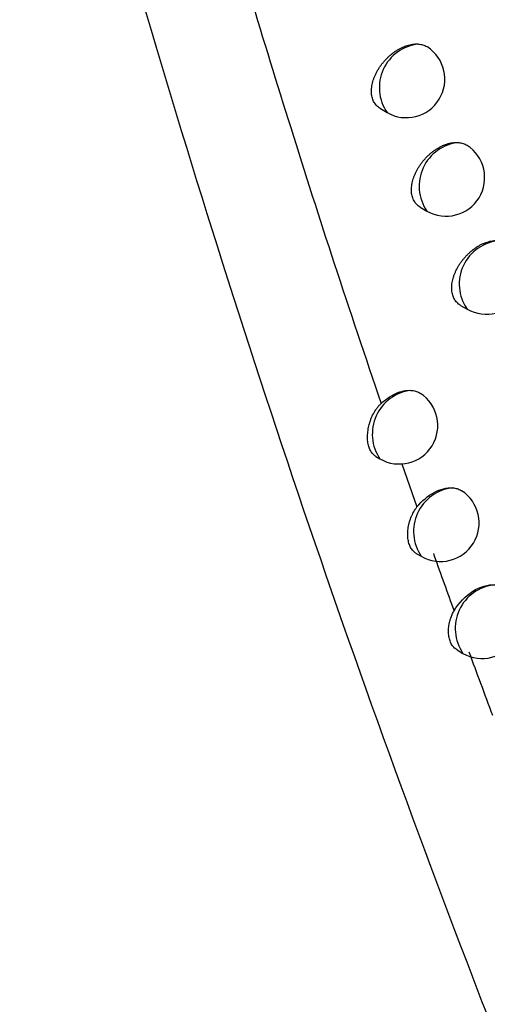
# Model space of a CAD drawing. Header units: millimetres. Extents: x -0.41 to 0.79, y -0.23 to 0.59.
# Tile 66 of 83: x 0.61567 to 0.62174, y 0.26877 to 0.28155. Entities that reach past the tile are written whole.
import ezdxf

# ---------------------------------------------------------------- set-up
doc = ezdxf.new("R2010")
doc.units = ezdxf.units.MM

msp = doc.modelspace()

# ---------------------------------------------------------------- linework, layer by layer
at = {"color": 7, "linetype": 'Continuous', "lineweight": 25}
for p, q in [((0.6203500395, 0.2803982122), (0.6204370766, 0.2803479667)), ((0.6208685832, 0.2791184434), (0.6209543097, 0.2790689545)), ((0.6213912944, 0.2778444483), (0.6214757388, 0.2777956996)), ((0.6202935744, 0.275881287), (0.6203455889, 0.2758512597)), ((0.6208162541, 0.274623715), (0.6208821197, 0.2745856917)), ((0.621346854, 0.2733697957), (0.6214227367, 0.2733259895))]:
    msp.add_line(p, q, dxfattribs=at)
at = {"color": 9, "linetype": 'Continuous', "lineweight": 25}
msp.add_line((0.6206291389, 0.2757887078), (0.6208253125, 0.2752265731), dxfattribs=at)
for centre, radius, start, end in [((0.6209070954, 0.2806707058), 0.0005701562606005, 96.2842669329, 214.4754957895), ((0.6214226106, 0.2793921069), 0.0005689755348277, 95.5945696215, 214.607732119), ((0.621942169, 0.2781192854), 0.0005676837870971, 94.8623955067, 214.7509635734), ((0.6208168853, 0.276173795), 0.0005710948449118, 96.9950708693, 214.3860926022), ((0.6213518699, 0.2749086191), 0.0005700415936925, 96.3560248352, 214.5063868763), ((0.6218908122, 0.273649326), 0.0005688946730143, 95.6796321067, 214.6358811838)]:
    msp.add_arc(centre, radius, start, end, dxfattribs=at)
at = {"color": 7, "linetype": 'Continuous', "lineweight": 25}
for centre, start, end in [((0.6206870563, 0.2807809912), 240.0026882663, 56.8860160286), ((0.6212042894, 0.2795019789), 240.0026882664, 57.1289393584), ((0.6217257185, 0.2782287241), 240.0026882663, 57.4748593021), ((0.6205955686, 0.2762842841), 240.0026882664, 56.6240269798), ((0.6211320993, 0.2750187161), 240.0026882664, 56.8775005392), ((0.6216727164, 0.273759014), 240.0026882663, 57.1173722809)]:
    msp.add_arc(centre, 0.0005, start, end, dxfattribs=at)
for points, knots in [([(0.623105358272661, 0.2652140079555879), (0.6229938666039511, 0.2654851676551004), (0.622436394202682, 0.2668410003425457), (0.6210331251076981, 0.2704035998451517), (0.6190263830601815, 0.2760039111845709), (0.6169380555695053, 0.2827531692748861), (0.615155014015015, 0.2893995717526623), (0.6142110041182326, 0.2938027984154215), (0.6137491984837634, 0.2959568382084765)], [0, 0, 0, 0, 0.0280700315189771, 0.1403536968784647, 0.364943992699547, 0.5897806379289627, 0.7993224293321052, 0.9999999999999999, 0.9999999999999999, 0.9999999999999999, 0.9999999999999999]), ([(0.6159453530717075, 0.292146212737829), (0.6160300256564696, 0.2917783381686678), (0.616200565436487, 0.291037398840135), (0.6164673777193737, 0.2899245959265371), (0.6167447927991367, 0.2888011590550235), (0.6170337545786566, 0.2876677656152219), (0.6173343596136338, 0.2865245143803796), (0.6176469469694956, 0.2853716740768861), (0.6179717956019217, 0.2842094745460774), (0.6183092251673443, 0.2830381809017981), (0.6187117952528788, 0.2816818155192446), (0.6191905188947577, 0.2801273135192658), (0.6197557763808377, 0.278361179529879), (0.6201558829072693, 0.2771749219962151), (0.6203597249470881, 0.2765705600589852)], [0, 0, 0, 0, 0.0685208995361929, 0.1380085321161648, 0.2084668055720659, 0.2798998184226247, 0.3523118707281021, 0.4257074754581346, 0.5000913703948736, 0.5754685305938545, 0.6518441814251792, 0.7634322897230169, 0.8794759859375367, 1, 1, 1, 1]), ([(0.6203501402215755, 0.2803983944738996), (0.6203490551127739, 0.2803989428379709), (0.6203396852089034, 0.2804036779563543), (0.6203239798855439, 0.280415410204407), (0.6203031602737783, 0.2804337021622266), (0.6202847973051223, 0.2804552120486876), (0.6202691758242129, 0.2804790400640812), (0.6202564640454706, 0.2805048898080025), (0.6202465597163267, 0.280532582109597), (0.6202393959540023, 0.2805625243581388), (0.6202352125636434, 0.2805940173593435), (0.6202339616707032, 0.2806266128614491), (0.6202355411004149, 0.2806601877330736), (0.6202400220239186, 0.2806951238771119), (0.6202473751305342, 0.2807307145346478), (0.6202574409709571, 0.2807665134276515), (0.6202701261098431, 0.2808024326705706), (0.6202855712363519, 0.2808387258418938), (0.6203035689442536, 0.2808747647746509), (0.6203238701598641, 0.2809101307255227), (0.6203463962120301, 0.2809447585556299), (0.6203712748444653, 0.2809787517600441), (0.6203981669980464, 0.2810115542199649), (0.6204267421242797, 0.2810427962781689), (0.6204569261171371, 0.2810724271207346), (0.6204888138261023, 0.2811004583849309), (0.6205219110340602, 0.2811263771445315), (0.6205558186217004, 0.2811499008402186), (0.620590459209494, 0.2811710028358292), (0.6206259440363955, 0.2811896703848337), (0.6206615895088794, 0.2812054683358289), (0.6206969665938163, 0.2812182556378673), (0.620732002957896, 0.2812280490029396), (0.6207668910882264, 0.2812348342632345), (0.6207973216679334, 0.2812379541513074), (0.6208232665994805, 0.2812386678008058), (0.6208375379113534, 0.2812378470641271), (0.6208446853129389, 0.2812374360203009)], [0, 0, 0, 0, 0.0038550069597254, 0.0332879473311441, 0.0629300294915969, 0.0932367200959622, 0.1237750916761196, 0.1527594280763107, 0.1819482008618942, 0.2117837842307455, 0.2418435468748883, 0.2705667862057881, 0.2994896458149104, 0.3290404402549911, 0.3588073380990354, 0.3875722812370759, 0.41653417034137, 0.4461128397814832, 0.4759027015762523, 0.5049880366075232, 0.5342708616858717, 0.5641714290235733, 0.5942833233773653, 0.6238242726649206, 0.6535661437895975, 0.6839380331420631, 0.7145262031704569, 0.7444560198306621, 0.7745915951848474, 0.8053755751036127, 0.8363835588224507, 0.8664603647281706, 0.896747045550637, 0.92769860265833, 0.9588813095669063, 0.9794068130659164, 1, 1, 1, 1]), ([(0.6208446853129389, 0.2812374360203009), (0.6208642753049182, 0.2812348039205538), (0.6208939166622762, 0.2812308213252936), (0.6209290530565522, 0.2812171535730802), (0.6209483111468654, 0.281207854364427), (0.6209578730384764, 0.2812010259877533), (0.62095986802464, 0.281199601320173)], [0, 0, 0, 0, 0.4616345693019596, 0.6984931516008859, 0.937093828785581, 1, 1, 1, 1]), ([(0.6208686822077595, 0.2791186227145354), (0.6208676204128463, 0.2791191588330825), (0.6208583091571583, 0.2791238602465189), (0.6208426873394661, 0.2791355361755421), (0.6208219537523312, 0.2791537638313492), (0.6208036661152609, 0.2791752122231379), (0.6207881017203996, 0.2791989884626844), (0.6207754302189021, 0.2792247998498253), (0.6207655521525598, 0.2792524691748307), (0.6207584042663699, 0.2792823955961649), (0.6207542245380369, 0.2793138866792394), (0.6207529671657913, 0.2793464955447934), (0.6207545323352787, 0.2793800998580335), (0.6207589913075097, 0.279415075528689), (0.6207663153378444, 0.2794507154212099), (0.620776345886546, 0.2794865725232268), (0.620788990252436, 0.2795225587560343), (0.6208043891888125, 0.279558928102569), (0.6208223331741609, 0.2795950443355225), (0.6208425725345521, 0.2796304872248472), (0.6208650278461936, 0.279665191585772), (0.6208898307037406, 0.2796992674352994), (0.6209166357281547, 0.2797321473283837), (0.6209451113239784, 0.2797634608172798), (0.6209751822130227, 0.2797931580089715), (0.6210069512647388, 0.2798212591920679), (0.6210399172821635, 0.2798472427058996), (0.6210736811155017, 0.2798708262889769), (0.6211081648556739, 0.2798919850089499), (0.6211434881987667, 0.279910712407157), (0.6211789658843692, 0.2799265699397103), (0.6212141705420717, 0.2799394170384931), (0.621249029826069, 0.2799492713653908), (0.621283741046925, 0.2799561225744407), (0.6213150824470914, 0.2799594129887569), (0.6213429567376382, 0.2799601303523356), (0.6213590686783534, 0.2799589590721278), (0.6213671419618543, 0.2799583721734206)], [0, 0, 0, 0, 0.0037653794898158, 0.0330199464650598, 0.0624821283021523, 0.0926037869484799, 0.1229552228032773, 0.1517881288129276, 0.1808242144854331, 0.210503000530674, 0.2404044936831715, 0.2689933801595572, 0.297780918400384, 0.3271934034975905, 0.3568209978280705, 0.3854516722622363, 0.414278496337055, 0.4437198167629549, 0.4733716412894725, 0.5023063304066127, 0.5314377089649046, 0.561184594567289, 0.5911421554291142, 0.6205065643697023, 0.6500709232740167, 0.6802624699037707, 0.7106694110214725, 0.7403982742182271, 0.770331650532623, 0.800909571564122, 0.8317101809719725, 0.8615742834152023, 0.8916467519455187, 0.9223791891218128, 0.9533410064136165, 0.9766203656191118, 1, 1, 1, 1]), ([(0.6213671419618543, 0.2799583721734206), (0.6213768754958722, 0.2799571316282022), (0.621396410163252, 0.2799546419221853), (0.6214241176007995, 0.2799471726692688), (0.6214502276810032, 0.2799365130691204), (0.6214673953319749, 0.2799279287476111), (0.6214751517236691, 0.2799222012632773), (0.6214754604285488, 0.2799219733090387)], [0, 0, 0, 0, 0.2430035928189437, 0.4876948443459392, 0.737708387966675, 0.9895607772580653, 1, 1, 1, 1]), ([(0.6213913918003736, 0.2778446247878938), (0.6213903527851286, 0.277845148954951), (0.6213810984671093, 0.2778498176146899), (0.6213655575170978, 0.2778614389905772), (0.6213449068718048, 0.2778796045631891), (0.6213266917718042, 0.2779009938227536), (0.6213111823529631, 0.2779247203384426), (0.621298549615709, 0.277950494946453), (0.621288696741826, 0.2779781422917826), (0.6212815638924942, 0.2780080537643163), (0.6212773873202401, 0.2780395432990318), (0.6212761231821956, 0.2780721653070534), (0.621277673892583, 0.2781057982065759), (0.6212821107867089, 0.2781408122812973), (0.6212894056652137, 0.2781764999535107), (0.6212994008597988, 0.2782124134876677), (0.6213120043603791, 0.2782484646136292), (0.6213273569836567, 0.2782849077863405), (0.6213452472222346, 0.2783210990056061), (0.6213654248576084, 0.2783566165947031), (0.6213878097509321, 0.2783913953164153), (0.621412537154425, 0.2784255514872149), (0.621439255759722, 0.2784585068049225), (0.6214676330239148, 0.2784898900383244), (0.6214975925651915, 0.2785196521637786), (0.6215292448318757, 0.2785478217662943), (0.6215620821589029, 0.2785738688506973), (0.6215957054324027, 0.2785975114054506), (0.6216300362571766, 0.2786187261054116), (0.6216652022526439, 0.2786375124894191), (0.6217005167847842, 0.2786534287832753), (0.6217355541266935, 0.2786663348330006), (0.6217702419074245, 0.2786762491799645), (0.6218047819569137, 0.2786831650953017), (0.6218370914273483, 0.2786866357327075), (0.6218669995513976, 0.2786873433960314), (0.6218850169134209, 0.2786857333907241), (0.6218940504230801, 0.2786849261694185)], [0, 0, 0, 0, 0.0036764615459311, 0.0327455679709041, 0.0620207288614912, 0.091950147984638, 0.1221074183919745, 0.1507803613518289, 0.1796551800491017, 0.2091684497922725, 0.2389029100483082, 0.2673479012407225, 0.2959905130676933, 0.3252548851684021, 0.3547333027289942, 0.383219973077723, 0.4119019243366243, 0.4411958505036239, 0.470699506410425, 0.4994744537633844, 0.5284452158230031, 0.5580290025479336, 0.587822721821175, 0.6170027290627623, 0.6463816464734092, 0.6763846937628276, 0.7066021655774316, 0.7361235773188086, 0.7658482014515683, 0.7962133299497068, 0.8267997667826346, 0.8564455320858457, 0.8862981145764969, 0.9168056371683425, 0.9475407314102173, 0.9736980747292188, 1, 1, 1, 1]), ([(0.620359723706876, 0.2765705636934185), (0.6204185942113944, 0.2766259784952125), (0.6204852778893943, 0.2766710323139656), (0.6206198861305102, 0.2767302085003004), (0.6206873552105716, 0.276744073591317), (0.6207473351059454, 0.2767406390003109)], [0, 0, 0, 0, 0.5, 0.5, 1, 1, 1, 1]), ([(0.6207473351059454, 0.2767406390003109), (0.6207671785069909, 0.2767383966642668), (0.6207972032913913, 0.2767350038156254), (0.6208330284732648, 0.2767222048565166), (0.6208546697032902, 0.2767122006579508), (0.6208663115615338, 0.2767042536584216), (0.6208702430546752, 0.2767015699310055)], [0, 0, 0, 0, 0.4360162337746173, 0.6597303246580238, 0.8850898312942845, 1, 1, 1, 1]), ([(0.6202937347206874, 0.2758815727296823), (0.6202919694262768, 0.2758824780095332), (0.6202829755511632, 0.2758870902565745), (0.6202686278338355, 0.2758984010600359), (0.6202508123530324, 0.2759155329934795), (0.6202349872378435, 0.2759357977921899), (0.6202209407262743, 0.2759590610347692), (0.6202090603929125, 0.27598496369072), (0.6201994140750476, 0.2760130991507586), (0.6201919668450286, 0.2760433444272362), (0.6201867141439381, 0.2760759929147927), (0.6201838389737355, 0.2761104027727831), (0.6201833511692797, 0.2761461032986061), (0.6201852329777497, 0.2761829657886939), (0.6201896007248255, 0.2762212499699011), (0.620196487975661, 0.2762601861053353), (0.6202058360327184, 0.2762992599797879), (0.6202176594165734, 0.2763383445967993), (0.6202321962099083, 0.2763776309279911), (0.6202548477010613, 0.2764286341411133), (0.6202825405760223, 0.276477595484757), (0.6203153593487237, 0.2765227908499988), (0.6203386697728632, 0.2765500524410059), (0.620354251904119, 0.2765652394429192), (0.62035968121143, 0.2765705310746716)], [0, 0, 0, 0, 0.0113163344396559, 0.0576548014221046, 0.1027749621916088, 0.1482096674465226, 0.1946375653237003, 0.2414090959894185, 0.2864158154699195, 0.3317348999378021, 0.3780372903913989, 0.4246785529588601, 0.4697516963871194, 0.5151356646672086, 0.5614983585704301, 0.6081991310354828, 0.6534438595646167, 0.6990051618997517, 0.7455738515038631, 0.7924968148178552, 0.8826355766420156, 0.9284634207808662, 0.9750743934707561, 1, 1, 1, 1]), ([(0.6208253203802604, 0.275226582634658), (0.6208883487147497, 0.2753050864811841), (0.620967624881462, 0.2753717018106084), (0.6211305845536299, 0.2754591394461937), (0.6212158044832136, 0.2754805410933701), (0.6212887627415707, 0.2754751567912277)], [0, 0, 0, 0, 0.5, 0.5, 1, 1, 1, 1]), ([(0.6212887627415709, 0.2754751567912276), (0.6213083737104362, 0.2754726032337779), (0.621338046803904, 0.275468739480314), (0.6213732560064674, 0.2754552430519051), (0.6213928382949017, 0.2754458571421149), (0.6214026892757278, 0.2754388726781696), (0.6214049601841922, 0.2754372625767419)], [0, 0, 0, 0, 0.4577093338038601, 0.6925538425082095, 0.9291256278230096, 1, 1, 1, 1]), ([(0.6208164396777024, 0.274624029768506), (0.6208115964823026, 0.2746268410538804), (0.6207997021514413, 0.2746337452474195), (0.6207827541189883, 0.2746481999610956), (0.6207653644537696, 0.274666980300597), (0.6207450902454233, 0.2746958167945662), (0.6207288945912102, 0.2747301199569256), (0.6207172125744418, 0.2747690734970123), (0.6207086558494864, 0.2748109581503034), (0.6207048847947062, 0.2748566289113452), (0.6207060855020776, 0.2749049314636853), (0.6207095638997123, 0.2749423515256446), (0.6207156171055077, 0.2749803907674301), (0.6207242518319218, 0.2750188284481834), (0.6207357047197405, 0.2750578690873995), (0.6207494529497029, 0.2750953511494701), (0.6207702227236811, 0.275142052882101), (0.6207946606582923, 0.2751861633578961), (0.6208175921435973, 0.2752163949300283), (0.6208253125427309, 0.2752265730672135)], [0, 0, 0, 0, 0.0352352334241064, 0.0865336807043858, 0.1383790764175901, 0.1909737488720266, 0.293186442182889, 0.3456318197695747, 0.398463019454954, 0.5010068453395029, 0.553053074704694, 0.6058549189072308, 0.6569035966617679, 0.7083094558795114, 0.7608519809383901, 0.8137948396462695, 0.8597532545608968, 0.9527827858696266, 1, 1, 1, 1]), ([(0.6210398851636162, 0.2746204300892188), (0.6210434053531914, 0.2746105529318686), (0.621131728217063, 0.2743627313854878), (0.6212208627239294, 0.2741156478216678), (0.6213064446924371, 0.2738784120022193)], [0, 0, 0, 0, 0.0398559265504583, 1, 1, 1, 1]), ([(0.6213064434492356, 0.2738784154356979), (0.6213661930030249, 0.2739797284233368), (0.6214544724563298, 0.274071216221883), (0.62164537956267, 0.2741929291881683), (0.6217486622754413, 0.274223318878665), (0.6218345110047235, 0.2742154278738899)], [0, 0, 0, 0, 0.5, 0.5, 1, 1, 1, 1]), ([(0.6213476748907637, 0.273371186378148), (0.6213389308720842, 0.2733759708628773), (0.6213227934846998, 0.2733848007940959), (0.6213035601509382, 0.2734038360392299), (0.6212814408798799, 0.2734306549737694), (0.6212636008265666, 0.2734633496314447), (0.6212503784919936, 0.2735007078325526), (0.6212428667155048, 0.2735308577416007), (0.6212377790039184, 0.2735628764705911), (0.6212351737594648, 0.2735970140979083), (0.6212352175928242, 0.2736325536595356), (0.6212379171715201, 0.2736689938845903), (0.621243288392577, 0.2737061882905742), (0.6212515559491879, 0.2737443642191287), (0.6212614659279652, 0.2737782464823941), (0.6212748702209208, 0.2738153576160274), (0.621288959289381, 0.2738474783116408), (0.6213020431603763, 0.2738706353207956), (0.6213064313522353, 0.2738784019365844)], [0, 0, 0, 0, 0.0700403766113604, 0.1292619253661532, 0.1878838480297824, 0.3071111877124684, 0.3678585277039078, 0.426596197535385, 0.4857415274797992, 0.5461726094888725, 0.6070483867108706, 0.6657832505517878, 0.7249296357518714, 0.7853865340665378, 0.8463060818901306, 0.8844134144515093, 0.9612334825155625, 1, 1, 1, 1]), ([(0.6215008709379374, 0.2733445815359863), (0.6215508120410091, 0.2732085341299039), (0.6216514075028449, 0.2729344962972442), (0.6217529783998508, 0.2726613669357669), (0.6218041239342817, 0.272523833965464)], [0, 0, 0, 0, 0.4964548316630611, 1, 1, 1, 1])]:
    msp.add_open_spline(points, degree=3, knots=knots, dxfattribs=at)

doc.saveas('drawing.dxf')
